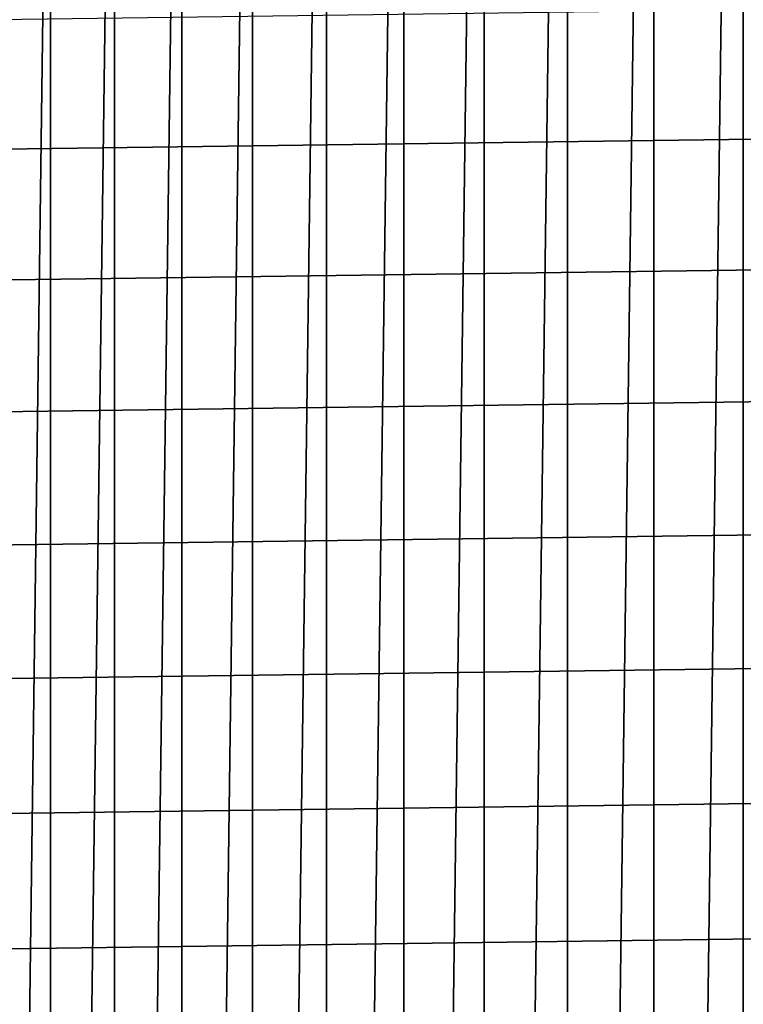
# Model space of a CAD drawing. Header units: metres. Extents: x -22 to 239, y -22 to 22.
# Tile 33 of 256: x -19.01 to -16.17, y 3.01 to 6.88. Entities that reach past the tile are written whole.
import ezdxf

# ---------------------------------------------------------------- set-up
doc = ezdxf.new("R2010")
doc.units = ezdxf.units.M
doc.layers.add('solid_10_151_033_XXX', color=7, linetype='CONTINUOUS')

msp = doc.modelspace()

# ---------------------------------------------------------------- linework, layer by layer
at = {"layer": 'solid_10_151_033_XXX'}
for points in [[(-16.167583, -13.401836, 0.8), (-16.167597, 13.401821, 0.8), (-15.805086, 13.827479, 0.8)], [(-16.518682, -12.966614, 0.8), (-16.518694, 12.966599, 0.8), (-16.167597, 13.401821, 0.8)], [(-16.167583, -13.401836, 0.8), (-16.518682, -12.966614, 0.8), (-16.167597, 13.401821, 0.8)], [(-16.858013, -12.522273, 0.8), (-16.858023, 12.52226, 0.8), (-16.518694, 12.966599, 0.8)], [(-16.518682, -12.966614, 0.8), (-16.858013, -12.522273, 0.8), (-16.518694, 12.966599, 0.8)], [(-17.18544, -12.068995, 0.8), (-17.185448, 12.068983, 0.8), (-16.858023, 12.52226, 0.8)], [(-16.858013, -12.522273, 0.8), (-17.18544, -12.068995, 0.8), (-16.858023, 12.52226, 0.8)], [(-17.500664, -11.607183, 0.8), (-17.500671, 11.607172, 0.8), (-17.185448, 12.068983, 0.8)], [(-17.18544, -12.068995, 0.8), (-17.500664, -11.607183, 0.8), (-17.185448, 12.068983, 0.8)], [(-17.803457, -11.137186, 0.8), (-17.803465, 11.137174, 0.8), (-17.500671, 11.607172, 0.8)], [(-17.500664, -11.607183, 0.8), (-17.803457, -11.137186, 0.8), (-17.500671, 11.607172, 0.8)], [(-18.093668, -10.659227, 0.8), (-18.093681, 10.659207, 0.8), (-17.803465, 11.137174, 0.8)], [(-17.803457, -11.137186, 0.8), (-18.093668, -10.659227, 0.8), (-17.803465, 11.137174, 0.8)], [(-18.370998, -10.173806, 0.8), (-18.371017, 10.173774, 0.8), (-18.093681, 10.659207, 0.8)], [(-18.093668, -10.659227, 0.8), (-18.370998, -10.173806, 0.8), (-18.093681, 10.659207, 0.8)], [(-18.635332, -9.681136, 0.8), (-18.635355, 9.681092, 0.8), (-18.371017, 10.173774, 0.8)], [(-18.370998, -10.173806, 0.8), (-18.635332, -9.681136, 0.8), (-18.371017, 10.173774, 0.8)], [(-18.886459, -9.18159, 0.8), (-18.886486, 9.181537, 0.8), (-18.635355, 9.681092, 0.8)], [(-18.635332, -9.681136, 0.8), (-18.886459, -9.18159, 0.8), (-18.635355, 9.681092, 0.8)], [(-19.124182, -8.675578, 0.8), (-19.124207, 8.675524, 0.8), (-18.886486, 9.181537, 0.8)], [(-18.886459, -9.18159, 0.8), (-19.124182, -8.675578, 0.8), (-18.886486, 9.181537, 0.8)], [(18.908947, 7.385237, 269.950012), (-19.098835, 6.879279, 269.950012), (-19.2752, 6.368409, 269.950012), (19.098837, 6.879273, 269.950012)], [(19.098837, 6.879273, 269.950012), (-19.2752, 6.368409, 269.950012), (-19.43796, 5.852842, 269.950012), (19.275202, 6.368402, 269.950012)], [(19.275202, 6.368402, 269.950012), (-19.43796, 5.852842, 269.950012), (-19.586969, 5.33297, 269.950012), (19.437962, 5.852835, 269.950012)], [(19.437962, 5.852835, 269.950012), (-19.586969, 5.33297, 269.950012), (-19.722103, 4.809221, 269.950012), (19.586971, 5.332962, 269.950012)], [(19.586971, 5.332962, 269.950012), (-19.722103, 4.809221, 269.950012), (-19.843264, 4.281922, 269.950012), (19.722105, 4.809213, 269.950012)], [(19.722105, 4.809213, 269.950012), (-19.843264, 4.281922, 269.950012), (-19.950293, 3.751758, 269.950012), (19.843266, 4.281913, 269.950012)], [(19.843266, 4.281913, 269.950012), (-19.950293, 3.751758, 269.950012), (-20.043133, 3.219141, 269.950012), (19.950294, 3.751749, 269.950012)], [(19.950294, 3.751749, 269.950012), (-20.043133, 3.219141, 269.950012), (-20.121714, 2.684492, 269.950012), (20.043135, 3.219131, 269.950012)], [(20.043135, 3.219131, 269.950012), (-20.121714, 2.684492, 269.950012), (-20.185982, 2.148501, 269.950012), (20.121714, 2.684484, 269.950012)]]:
    msp.add_3dface(points, dxfattribs=at)

doc.saveas('drawing.dxf')
